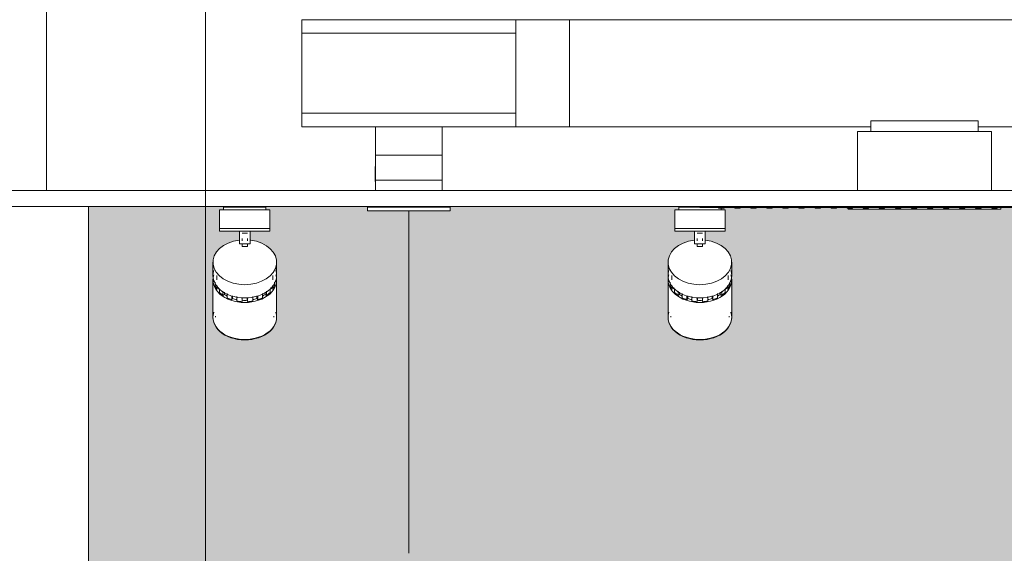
# Model space of a CAD drawing. Header units: metres. Extents: x 3.7 to 90.5, y -1.7 to 14.3.
# Tile 4 of 256: x 5.7 to 7.5, y 3.7 to 4.7. Entities that reach past the tile are written whole.
import ezdxf

# ---------------------------------------------------------------- set-up
doc = ezdxf.new("R2010")
doc.units = ezdxf.units.M
for name, color, linetype, lineweight in [('A-CLNG', 7, 'Continuous', 18), ('A-COLS', 7, 'Continuous', 18), ('A-GENM', 7, 'Continuous', 18), ('A-WALL-PATT', 7, 'Continuous', 18), ('DUTOS', 7, 'Continuous', 18), ('E-LITE-EQPM', 7, 'Continuous', 18), ('G-ANNO-SYMB', 7, 'Continuous', 9), ('G-IMPT', 7, 'Continuous', 18), ('I-WALL', 7, 'Continuous', 18), ('M-HVAC-DUCT', 7, 'Continuous', 18), ('M-HVAC-DUCT-ANNO', 7, 'Continuous', 18), ('S-COLS', 7, 'Continuous', 18)]:
    doc.layers.add(name, color=color, linetype=linetype, lineweight=lineweight)
doc.layers.add('M-HVAC-CDFF-IDEN', color=1, linetype='Continuous', lineweight=9, true_color=0xff0000)

# ---------------------------------------------------------------- blocks, each defined once
blk = doc.blocks.new('63_PHILIPS_StyliD Fresh Food_ST750T FMT CH - ST750T 1xLED26S_CRW NB-7506812-Corte 1')
at = {"layer": 'E-LITE-EQPM'}
for p, q in [((6.0495, 4.3903), (6.0495, 4.3952)), ((6.1285, 4.3952), (6.0495, 4.3952)), ((6.084, 4.3953), (6.0765, 4.3953)), ((6.084, 4.3953), (6.084, 4.3963)), ((6.094, 4.3963), (6.094, 4.3953)), ((6.1015, 4.3953), (6.094, 4.3953)), ((6.1285, 4.3952), (6.1285, 4.3903)), ((6.042, 4.3903), (6.136, 4.3903)), ((6.042, 4.3553), (6.042, 4.3903)), ((6.136, 4.3553), (6.136, 4.3903)), ((6.136, 4.3553), (6.042, 4.3553)), ((6.042, 4.3553), (6.136, 4.3553)), ((6.042, 4.3553), (6.042, 4.3503)), ((6.136, 4.3503), (6.042, 4.3503)), ((6.079, 4.3363), (6.079, 4.3503)), ((6.094, 4.3463), (6.084, 4.3463)), ((6.099, 4.3503), (6.099, 4.3363)), ((6.136, 4.3503), (6.136, 4.3553)), ((6.079, 4.3363), (6.079, 4.3264)), ((6.079, 4.3264), (6.099, 4.3264)), ((6.084, 4.3363), (6.084, 4.3342)), ((6.084, 4.3337), (6.084, 4.3319)), ((6.084, 4.3264), (6.094, 4.3264)), ((6.084, 4.3215), (6.084, 4.3264)), ((6.094, 4.3215), (6.084, 4.3215)), ((6.094, 4.3342), (6.094, 4.3363)), ((6.094, 4.3319), (6.094, 4.3337)), ((6.094, 4.3264), (6.094, 4.3215)), ((6.099, 4.3264), (6.099, 4.3363)), ((6.0295, 4.2921), (6.0295, 4.2674)), ((6.1485, 4.2674), (6.1485, 4.2921)), ((6.0365, 4.2674), (6.0365, 4.2589)), ((6.1415, 4.2589), (6.1415, 4.2674)), ((6.0295, 4.2589), (6.0295, 4.1896)), ((6.0317, 4.2554), (6.0317, 4.2571)), ((6.0328, 4.2554), (6.0317, 4.2554)), ((6.0334, 4.2484), (6.0334, 4.2545)), ((6.0368, 4.2417), (6.0368, 4.2495)), ((6.1412, 4.2417), (6.1412, 4.2495)), ((6.1446, 4.2484), (6.1446, 4.2545)), ((6.1463, 4.2554), (6.1452, 4.2554)), ((6.1463, 4.2554), (6.1463, 4.2571)), ((6.1485, 4.1896), (6.1485, 4.2589)), ((6.0401, 4.2428), (6.0368, 4.2417)), ((6.0401, 4.2428), (6.0401, 4.2446)), ((6.0418, 4.2356), (6.0418, 4.2421)), ((6.0483, 4.2301), (6.0483, 4.2379)), ((6.0509, 4.232), (6.0483, 4.2301)), ((6.0509, 4.232), (6.0509, 4.2364)), ((6.056, 4.2256), (6.056, 4.2336)), ((6.122, 4.2256), (6.122, 4.2336)), ((6.1271, 4.232), (6.1271, 4.2364)), ((6.1297, 4.2301), (6.1271, 4.232)), ((6.1297, 4.2301), (6.1297, 4.2379)), ((6.1362, 4.2356), (6.1362, 4.2421)), ((6.1379, 4.2428), (6.1379, 4.2446)), ((6.1412, 4.2417), (6.1379, 4.2428)), ((6.0647, 4.222), (6.0647, 4.2293)), ((6.0662, 4.2244), (6.0647, 4.222)), ((6.0662, 4.2244), (6.0662, 4.229)), ((6.0741, 4.2196), (6.0741, 4.2277)), ((6.084, 4.2184), (6.084, 4.2261)), ((6.0843, 4.2209), (6.084, 4.2184)), ((6.0843, 4.2209), (6.0843, 4.2261)), ((6.0937, 4.2209), (6.0937, 4.2261)), ((6.094, 4.2184), (6.0937, 4.2209)), ((6.094, 4.2184), (6.094, 4.2261)), ((6.1039, 4.2196), (6.1039, 4.2277)), ((6.1118, 4.2244), (6.1118, 4.229)), ((6.1133, 4.222), (6.1118, 4.2244)), ((6.1133, 4.222), (6.1133, 4.2293)), ((6.0295, 4.1896), (6.0295, 4.1889)), ((6.0345, 4.191), (6.0345, 4.1896)), ((6.1435, 4.1896), (6.1435, 4.191)), ((6.1485, 4.1889), (6.1485, 4.1896))]:
    blk.add_line(p, q, dxfattribs=at)
for centre, major_axis, start_param, end_param in [((6.089, 4.2921), (0.0595, 0), 1.744641, 4.712389), ((6.089, 4.2921), (-0.0595, 0), 1.570796, 4.523403), ((6.089, 4.2674), (-0.0595, 0), 6.058786, 7.853982), ((6.089, 4.2589), (-0.0595, 0), 6.058786, 7.853982), ((6.089, 4.2674), (0.0595, 0), 4.712389, 6.507585), ((6.089, 4.2589), (0.0595, 0), 4.712389, 6.507585), ((6.089, 4.2589), (0.0576, 0), 3.182956, 3.22234), ((6.089, 4.2589), (0.0576, 0), 3.403392, 3.577925), ((6.089, 4.2589), (0.0576, 0), 5.846853, 6.021386), ((6.089, 4.2589), (0.0576, 0), 6.195919, 6.241822), ((6.089, 4.2589), (0.0539, 0), 3.577925, 3.646426), ((6.089, 4.2589), (0.0576, 0), 3.752458, 3.926991), ((6.089, 4.2589), (0.0539, 0), 3.926991, 4.052493), ((6.089, 4.2589), (0.0539, 0), 5.372285, 5.497787), ((6.089, 4.2589), (0.0576, 0), 5.497787, 5.67232), ((6.089, 4.2589), (0.0539, 0), 5.778352, 5.846853), ((6.089, 4.2589), (0.0576, 0), 4.101524, 4.276057), ((6.089, 4.2589), (0.0539, 0), 4.276057, 4.432185), ((6.089, 4.2589), (0.0576, 0), 4.45059, 4.625123), ((6.089, 4.2589), (0.0539, 0), 4.625123, 4.799655), ((6.089, 4.2589), (0.0576, 0), 4.799655, 4.974188), ((6.089, 4.2589), (0.0539, 0), 4.992593, 5.148721), ((6.089, 4.2589), (0.0576, 0), 5.148721, 5.323254), ((6.089, 4.1896), (0.0595, 0), 2.917193, 4.712389), ((6.089, 4.1896), (-0.0595, 0), 6.058786, 7.853982), ((6.089, 4.1889), (-0.0595, 0), 6.058786, 7.853982), ((6.089, 4.1896), (-0.0595, 0), 1.570796, 3.365992), ((6.089, 4.1896), (0.0595, 0), 4.712389, 6.507585), ((6.089, 4.1889), (0.0595, 0), 4.712389, 6.507585)]:
    blk.add_ellipse(centre, major_axis=major_axis, ratio=0.707107, start_param=start_param, end_param=end_param, dxfattribs=at)
blk = doc.blocks.new('63_PHILIPS_StyliD Fresh Food_ST750T FMT CH - ST750T 1xLED26S_CRW NB-V15-Corte 1')
at = {"layer": 'E-LITE-EQPM'}
for p, q in [((6.8995, 4.3903), (6.8995, 4.3952)), ((6.939, 4.3952), (6.8995, 4.3952)), ((6.934, 4.3953), (6.9265, 4.3953)), ((6.934, 4.3953), (6.934, 4.3963)), ((6.892, 4.3903), (6.986, 4.3903)), ((6.892, 4.3553), (6.892, 4.3903)), ((6.9785, 4.3933), (6.9785, 4.3903)), ((6.986, 4.3553), (6.986, 4.3903)), ((6.986, 4.3553), (6.892, 4.3553)), ((6.892, 4.3553), (6.986, 4.3553)), ((6.892, 4.3553), (6.892, 4.3503)), ((6.986, 4.3503), (6.892, 4.3503)), ((6.929, 4.3363), (6.929, 4.3503)), ((6.944, 4.3463), (6.934, 4.3463)), ((6.949, 4.3503), (6.949, 4.3363)), ((6.986, 4.3503), (6.986, 4.3553)), ((6.929, 4.3363), (6.929, 4.3264)), ((6.929, 4.3264), (6.949, 4.3264)), ((6.934, 4.3363), (6.934, 4.3342)), ((6.934, 4.3337), (6.934, 4.3319)), ((6.934, 4.3264), (6.944, 4.3264)), ((6.934, 4.3215), (6.934, 4.3264)), ((6.944, 4.3215), (6.934, 4.3215)), ((6.944, 4.3342), (6.944, 4.3363)), ((6.944, 4.3319), (6.944, 4.3337)), ((6.944, 4.3264), (6.944, 4.3215)), ((6.949, 4.3264), (6.949, 4.3363)), ((6.8795, 4.2921), (6.8795, 4.2674)), ((6.9985, 4.2674), (6.9985, 4.2921)), ((6.8865, 4.2674), (6.8865, 4.2589)), ((6.9915, 4.2589), (6.9915, 4.2674)), ((6.8795, 4.2589), (6.8795, 4.1896)), ((6.8817, 4.2554), (6.8817, 4.2571)), ((6.8828, 4.2554), (6.8817, 4.2554)), ((6.8834, 4.2484), (6.8834, 4.2545)), ((6.8868, 4.2417), (6.8868, 4.2495)), ((6.9912, 4.2417), (6.9912, 4.2495)), ((6.9946, 4.2484), (6.9946, 4.2545)), ((6.9963, 4.2554), (6.9952, 4.2554)), ((6.9963, 4.2554), (6.9963, 4.2571)), ((6.9985, 4.1896), (6.9985, 4.2589)), ((6.8901, 4.2428), (6.8868, 4.2417)), ((6.8901, 4.2428), (6.8901, 4.2446)), ((6.8918, 4.2356), (6.8918, 4.2421)), ((6.8983, 4.2301), (6.8983, 4.2379)), ((6.9009, 4.232), (6.8983, 4.2301)), ((6.9009, 4.232), (6.9009, 4.2364)), ((6.906, 4.2256), (6.906, 4.2336)), ((6.972, 4.2256), (6.972, 4.2336)), ((6.9771, 4.232), (6.9771, 4.2364)), ((6.9797, 4.2301), (6.9771, 4.232)), ((6.9797, 4.2301), (6.9797, 4.2379)), ((6.9862, 4.2356), (6.9862, 4.2421)), ((6.9879, 4.2428), (6.9879, 4.2446)), ((6.9912, 4.2417), (6.9879, 4.2428)), ((6.9147, 4.222), (6.9147, 4.2293)), ((6.9162, 4.2244), (6.9147, 4.222)), ((6.9162, 4.2244), (6.9162, 4.229)), ((6.9241, 4.2196), (6.9241, 4.2277)), ((6.934, 4.2184), (6.934, 4.2261)), ((6.9343, 4.2209), (6.934, 4.2184)), ((6.9343, 4.2209), (6.9343, 4.2261)), ((6.9437, 4.2209), (6.9437, 4.2261)), ((6.944, 4.2184), (6.9437, 4.2209)), ((6.944, 4.2184), (6.944, 4.2261)), ((6.9539, 4.2196), (6.9539, 4.2277)), ((6.9618, 4.2244), (6.9618, 4.229)), ((6.9633, 4.222), (6.9618, 4.2244)), ((6.9633, 4.222), (6.9633, 4.2293)), ((6.8795, 4.1896), (6.8795, 4.1889)), ((6.8845, 4.191), (6.8845, 4.1896)), ((6.9935, 4.1896), (6.9935, 4.191)), ((6.9985, 4.1889), (6.9985, 4.1896))]:
    blk.add_line(p, q, dxfattribs=at)
for centre, major_axis, start_param, end_param in [((6.939, 4.2921), (0.0595, 0), 1.744641, 4.712389), ((6.939, 4.2921), (-0.0595, 0), 1.570796, 4.538544), ((6.939, 4.2674), (-0.0595, 0), 6.058786, 7.853982), ((6.939, 4.2589), (-0.0595, 0), 6.058786, 7.853982), ((6.939, 4.2674), (0.0595, 0), 4.712389, 6.507585), ((6.939, 4.2589), (0.0595, 0), 4.712389, 6.507585), ((6.939, 4.2589), (0.0576, 0), 3.182956, 3.228859), ((6.939, 4.2589), (0.0576, 0), 3.403392, 3.577925), ((6.939, 4.2589), (0.0576, 0), 5.846853, 6.021386), ((6.939, 4.2589), (0.0576, 0), 6.195919, 6.241822), ((6.939, 4.2589), (0.0539, 0), 3.577925, 3.646426), ((6.939, 4.2589), (0.0576, 0), 3.752458, 3.926991), ((6.939, 4.2589), (0.0539, 0), 3.926991, 4.052493), ((6.939, 4.2589), (0.0539, 0), 5.372285, 5.497787), ((6.939, 4.2589), (0.0576, 0), 5.497787, 5.67232), ((6.939, 4.2589), (0.0539, 0), 5.788108, 5.846853), ((6.939, 4.2589), (0.0576, 0), 4.101524, 4.276057), ((6.939, 4.2589), (0.0539, 0), 4.276057, 4.432185), ((6.939, 4.2589), (0.0576, 0), 4.45059, 4.625123), ((6.939, 4.2589), (0.0539, 0), 4.625123, 4.799655), ((6.939, 4.2589), (0.0576, 0), 4.799655, 4.974188), ((6.939, 4.2589), (0.0539, 0), 4.992593, 5.148721), ((6.939, 4.2589), (0.0576, 0), 5.148721, 5.323254), ((6.939, 4.1896), (0.0595, 0), 2.917193, 4.712389), ((6.939, 4.1896), (-0.0595, 0), 6.058786, 7.853982), ((6.939, 4.1889), (-0.0595, 0), 6.058786, 7.853982), ((6.939, 4.1896), (-0.0595, 0), 1.570796, 3.365992), ((6.939, 4.1896), (0.0595, 0), 4.712389, 6.507585), ((6.939, 4.1889), (0.0595, 0), 4.712389, 6.507585)]:
    blk.add_ellipse(centre, major_axis=major_axis, ratio=0.707107, start_param=start_param, end_param=end_param, dxfattribs=at)
blk = doc.blocks.new('Led_Stripe_11805 - Led_Stripe_11805-V34-Corte 1')
at = {"layer": 'A-GENM'}
for p, q in [((6.939, 4.3963), (6.939, 4.3943)), ((8.0684, 4.3943), (6.939, 4.3943)), ((6.974, 4.3933), (6.974, 4.3943)), ((6.984, 4.3933), (6.974, 4.3933)), ((6.976, 4.3933), (6.976, 4.3928)), ((6.976, 4.3928), (6.982, 4.3928)), ((6.976, 4.3928), (6.982, 4.3928)), ((6.982, 4.3928), (6.982, 4.3933)), ((6.984, 4.3943), (6.984, 4.3933)), ((7.004, 4.3933), (7.004, 4.3943)), ((7.014, 4.3933), (7.004, 4.3933)), ((7.006, 4.3933), (7.006, 4.3928)), ((7.006, 4.3928), (7.012, 4.3928)), ((7.006, 4.3928), (7.012, 4.3928)), ((7.012, 4.3928), (7.012, 4.3933)), ((7.014, 4.3943), (7.014, 4.3933)), ((7.034, 4.3933), (7.034, 4.3943)), ((7.044, 4.3933), (7.034, 4.3933)), ((7.036, 4.3933), (7.036, 4.3928)), ((7.036, 4.3928), (7.042, 4.3928)), ((7.036, 4.3928), (7.042, 4.3928)), ((7.042, 4.3928), (7.042, 4.3933)), ((7.044, 4.3943), (7.044, 4.3933)), ((7.064, 4.3933), (7.064, 4.3943)), ((7.074, 4.3933), (7.064, 4.3933)), ((7.066, 4.3933), (7.066, 4.3928)), ((7.066, 4.3928), (7.072, 4.3928)), ((7.066, 4.3928), (7.072, 4.3928)), ((7.072, 4.3928), (7.072, 4.3933)), ((7.074, 4.3943), (7.074, 4.3933)), ((7.094, 4.3933), (7.094, 4.3943)), ((7.104, 4.3933), (7.094, 4.3933)), ((7.096, 4.3933), (7.096, 4.3928)), ((7.096, 4.3928), (7.102, 4.3928)), ((7.096, 4.3928), (7.102, 4.3928)), ((7.102, 4.3928), (7.102, 4.3933)), ((7.104, 4.3943), (7.104, 4.3933)), ((7.124, 4.3933), (7.124, 4.3943)), ((7.134, 4.3933), (7.124, 4.3933)), ((7.126, 4.3933), (7.126, 4.3928)), ((7.126, 4.3928), (7.132, 4.3928)), ((7.126, 4.3928), (7.132, 4.3928)), ((7.132, 4.3928), (7.132, 4.3933)), ((7.134, 4.3943), (7.134, 4.3933)), ((7.154, 4.3933), (7.154, 4.3943)), ((7.164, 4.3933), (7.154, 4.3933)), ((7.156, 4.3933), (7.156, 4.3928)), ((7.156, 4.3928), (7.162, 4.3928)), ((7.156, 4.3928), (7.162, 4.3928)), ((7.162, 4.3928), (7.162, 4.3933)), ((7.164, 4.3943), (7.164, 4.3933)), ((7.184, 4.3933), (7.184, 4.3943)), ((7.194, 4.3933), (7.184, 4.3933)), ((7.186, 4.3933), (7.186, 4.3928)), ((7.186, 4.3928), (7.192, 4.3928)), ((7.186, 4.3928), (7.192, 4.3928)), ((7.192, 4.3928), (7.192, 4.3933)), ((7.194, 4.3943), (7.194, 4.3933)), ((7.214, 4.3933), (7.214, 4.3943)), ((7.224, 4.3933), (7.214, 4.3933)), ((7.216, 4.3933), (7.216, 4.3928)), ((7.216, 4.3928), (7.222, 4.3928)), ((7.216, 4.3928), (7.222, 4.3928)), ((7.222, 4.3928), (7.222, 4.3933)), ((7.224, 4.3943), (7.224, 4.3933)), ((7.244, 4.3933), (7.244, 4.3943)), ((7.254, 4.3933), (7.244, 4.3933)), ((7.246, 4.3933), (7.246, 4.3928)), ((7.246, 4.3928), (7.252, 4.3928)), ((7.246, 4.3928), (7.252, 4.3928)), ((7.252, 4.3928), (7.252, 4.3933)), ((7.254, 4.3943), (7.254, 4.3933)), ((7.274, 4.3933), (7.274, 4.3943)), ((7.284, 4.3933), (7.274, 4.3933)), ((7.276, 4.3933), (7.276, 4.3928)), ((7.276, 4.3928), (7.282, 4.3928)), ((7.276, 4.3928), (7.282, 4.3928)), ((7.282, 4.3928), (7.282, 4.3933)), ((7.284, 4.3943), (7.284, 4.3933)), ((7.304, 4.3933), (7.304, 4.3943)), ((7.314, 4.3933), (7.304, 4.3933)), ((7.306, 4.3933), (7.306, 4.3928)), ((7.306, 4.3928), (7.312, 4.3928)), ((7.306, 4.3928), (7.312, 4.3928)), ((7.312, 4.3928), (7.312, 4.3933)), ((7.314, 4.3943), (7.314, 4.3933)), ((7.334, 4.3933), (7.334, 4.3943)), ((7.344, 4.3933), (7.334, 4.3933)), ((7.336, 4.3933), (7.336, 4.3928)), ((7.336, 4.3928), (7.342, 4.3928)), ((7.336, 4.3928), (7.342, 4.3928)), ((7.342, 4.3928), (7.342, 4.3933)), ((7.344, 4.3943), (7.344, 4.3933)), ((7.364, 4.3933), (7.364, 4.3943)), ((7.374, 4.3933), (7.364, 4.3933)), ((7.366, 4.3933), (7.366, 4.3928)), ((7.366, 4.3928), (7.372, 4.3928)), ((7.366, 4.3928), (7.372, 4.3928)), ((7.372, 4.3928), (7.372, 4.3933)), ((7.374, 4.3943), (7.374, 4.3933)), ((7.394, 4.3933), (7.394, 4.3943)), ((7.404, 4.3933), (7.394, 4.3933)), ((7.396, 4.3933), (7.396, 4.3928)), ((7.396, 4.3928), (7.402, 4.3928)), ((7.396, 4.3928), (7.402, 4.3928)), ((7.402, 4.3928), (7.402, 4.3933)), ((7.404, 4.3943), (7.404, 4.3933)), ((7.424, 4.3933), (7.424, 4.3943)), ((7.434, 4.3933), (7.424, 4.3933)), ((7.426, 4.3933), (7.426, 4.3928)), ((7.426, 4.3928), (7.432, 4.3928)), ((7.426, 4.3928), (7.432, 4.3928)), ((7.432, 4.3928), (7.432, 4.3933)), ((7.434, 4.3943), (7.434, 4.3933)), ((7.454, 4.3933), (7.454, 4.3943)), ((7.464, 4.3933), (7.454, 4.3933)), ((7.456, 4.3933), (7.456, 4.3928)), ((7.456, 4.3928), (7.462, 4.3928)), ((7.456, 4.3928), (7.462, 4.3928)), ((7.462, 4.3928), (7.462, 4.3933)), ((7.464, 4.3943), (7.464, 4.3933)), ((7.484, 4.3933), (7.484, 4.3943)), ((7.494, 4.3933), (7.484, 4.3933)), ((7.486, 4.3933), (7.486, 4.3928)), ((7.486, 4.3928), (7.492, 4.3928)), ((7.486, 4.3928), (7.492, 4.3928)), ((7.492, 4.3928), (7.492, 4.3933)), ((7.494, 4.3943), (7.494, 4.3933))]:
    blk.add_line(p, q, dxfattribs=at)
blk = doc.blocks.new('Light_-_LED_Recessed_fixture_-_Double_19510 - Light_-_LED_Recessed_fixture_-_Double_19510-V31-Corte 1')
at = {"layer": 'E-LITE-EQPM'}
for p, q in [((15.5585, 4.5563), (15.7585, 4.5563)), ((15.5585, 4.5563), (15.5585, 4.5363)), ((15.7585, 4.5363), (15.7585, 4.5563)), ((15.5335, 4.5363), (15.7835, 4.5363)), ((15.5335, 4.5363), (15.5335, 4.4263)), ((15.7835, 4.4263), (15.7835, 4.5363)), ((15.516, 4.3913), (15.516, 4.3933)), ((15.801, 4.3913), (15.516, 4.3913)), ((15.801, 4.3943), (15.801, 4.3913))]:
    blk.add_line(p, q, dxfattribs=at)
blk = doc.blocks.new('4 GRE - ESCOLA DE CINEMA E AUDIOVISUAL CINE REX R07_rvt-1-Corte 1')
at = {"layer": 'A-WALL-PATT', "lineweight": 5, "true_color": 0xff8000}
h = blk.add_hatch(color=30, dxfattribs=at)
h.paths.add_polyline_path([(11.739, -0.26), (11.739, -0.21), (5.7186, -0.21), (5.7186, -0.26), (10.994, -0.26)])
h.paths.add_polyline_path([(6.1768, 0.8539), (6.1768, 0.8523), (6.1781, 0.8537), (6.1771, 0.8539)])
h.paths.add_polyline_path([(7.7768, 0.8539), (7.7768, 0.8523), (7.7781, 0.8537), (7.7771, 0.8539)])
h.paths.add_polyline_path([(9.4768, 0.8539), (9.4768, 0.8523), (9.4781, 0.8537), (9.4771, 0.8539)])
h.paths.add_polyline_path([(10.994, 0.1), (10.994, 1.04), (10.899, 1.04), (10.899, 1.06), (11.739, 1.06), (11.739, 2.61), (5.7973, 2.61), (5.7973, 0.6117), (6.5918, 0.6117), (6.5918, 0.8429), (6.1735, 0.8429), (6.1737, 0.8498), (6.1758, 0.8529), (6.1787, 0.8547), (6.1848, 0.8566), (6.2154, 0.862), (7.0316, 0.862), (7.0702, 0.8543), (7.0707, 0.8534), (7.0717, 0.8513), (7.0717, 0.8497), (7.0728, 0.8513), (7.0735, 0.8493), (7.0735, 0.8429), (6.6553, 0.8429), (6.6553, 0.6117), (8.1918, 0.6117), (8.1918, 0.8429), (7.7735, 0.8429), (7.7735, 0.8493), (7.7758, 0.8529), (7.7787, 0.8547), (7.7848, 0.8566), (7.8154, 0.862), (8.6316, 0.862), (8.6702, 0.8543), (8.6707, 0.8534), (8.6717, 0.8513), (8.6717, 0.8497), (8.6728, 0.8513), (8.6735, 0.8493), (8.6735, 0.8429), (8.2553, 0.8429), (8.2553, 0.6117), (9.8918, 0.6117), (9.8918, 0.8429), (9.4735, 0.8429), (9.4735, 0.8493), (9.4758, 0.8529), (9.4787, 0.8547), (9.4848, 0.8566), (9.5154, 0.862), (10.3316, 0.862), (10.3702, 0.8543), (10.3707, 0.8534), (10.3717, 0.8513), (10.3717, 0.8497), (10.3728, 0.8513), (10.3735, 0.8493), (10.3735, 0.8429), (9.9553, 0.8429), (9.9553, 0.6117), (10.9085, 0.6117), (10.9085, 0.1)])
h.paths.add_polyline_path([(6.0999, 3.02), (10.929, 3.02), (10.929, 4.3943), (10.914, 4.3943), (10.914, 4.3933), (10.904, 4.3933), (10.904, 4.3943), (10.884, 4.3943), (10.884, 4.3933), (10.874, 4.3933), (10.874, 4.3943), (10.854, 4.3943), (10.854, 4.3933), (10.844, 4.3933), (10.844, 4.3943), (10.824, 4.3943), (10.824, 4.3933), (10.814, 4.3933), (10.814, 4.3943), (10.794, 4.3943), (10.794, 4.3933), (10.784, 4.3933), (10.784, 4.3943), (10.764, 4.3943), (10.764, 4.3933), (10.754, 4.3933), (10.754, 4.3943), (10.734, 4.3943), (10.734, 4.3933), (10.724, 4.3933), (10.724, 4.3943), (10.704, 4.3943), (10.704, 4.3933), (10.694, 4.3933), (10.694, 4.3943), (10.674, 4.3943), (10.674, 4.3933), (10.664, 4.3933), (10.664, 4.3943), (10.644, 4.3943), (10.644, 4.3933), (10.634, 4.3933), (10.634, 4.3943), (10.614, 4.3943), (10.614, 4.3933), (10.604, 4.3933), (10.604, 4.3943), (10.584, 4.3943), (10.584, 4.3933), (10.574, 4.3933), (10.574, 4.3943), (10.554, 4.3943), (10.554, 4.3933), (10.544, 4.3933), (10.544, 4.3943), (10.524, 4.3943), (10.524, 4.3933), (10.514, 4.3933), (10.514, 4.3943), (10.494, 4.3943), (10.494, 4.3933), (10.484, 4.3933), (10.484, 4.3943), (10.464, 4.3943), (10.464, 4.3933), (10.454, 4.3933), (10.454, 4.3943), (10.434, 4.3943), (10.434, 4.3933), (10.424, 4.3933), (10.424, 4.3943), (10.404, 4.3943), (10.404, 4.3933), (10.394, 4.3933), (10.394, 4.3943), (10.374, 4.3943), (10.374, 4.3933), (10.364, 4.3933), (10.364, 4.3943), (10.344, 4.3943), (10.344, 4.3933), (10.334, 4.3933), (10.334, 4.3943), (10.314, 4.3943), (10.314, 4.3933), (10.304, 4.3933), (10.304, 4.3943), (10.284, 4.3943), (10.284, 4.3933), (10.274, 4.3933), (10.274, 4.3943), (10.254, 4.3943), (10.254, 4.3933), (10.244, 4.3933), (10.244, 4.3943), (10.224, 4.3943), (10.224, 4.3933), (10.214, 4.3933), (10.214, 4.3943), (10.194, 4.3943), (10.194, 4.3933), (10.184, 4.3933), (10.184, 4.3943), (10.164, 4.3943), (10.164, 4.3933), (10.154, 4.3933), (10.154, 4.3943), (10.134, 4.3943), (10.134, 4.3933), (10.124, 4.3933), (10.124, 4.3943), (10.104, 4.3943), (10.104, 4.3933), (10.094, 4.3933), (10.094, 4.3943), (10.074, 4.3943), (10.074, 4.3933), (10.064, 4.3933), (10.064, 4.3943), (10.044, 4.3943), (10.044, 4.3933), (10.034, 4.3933), (10.034, 4.3943), (10.014, 4.3943), (10.014, 4.3933), (10.004, 4.3933), (10.004, 4.3943), (9.984, 4.3943), (9.984, 4.3933), (9.974, 4.3933), (9.974, 4.3943), (9.954, 4.3943), (9.954, 4.3933), (9.944, 4.3933), (9.944, 4.3943), (9.924, 4.3943), (9.924, 4.3933), (9.914, 4.3933), (9.914, 4.3943), (9.894, 4.3943), (9.894, 4.3933), (9.884, 4.3933), (9.884, 4.3943), (9.864, 4.3943), (9.864, 4.3933), (9.854, 4.3933), (9.854, 4.3943), (9.834, 4.3943), (9.834, 4.3933), (9.824, 4.3933), (9.824, 4.3943), (9.804, 4.3943), (9.804, 4.3933), (9.801, 4.3933), (9.801, 4.3913), (9.5285, 4.3913), (9.5285, 4.3903), (9.536, 4.3903), (9.5355, 4.3503), (9.499, 4.3503), (9.499, 4.3326), (9.5148, 4.3301), (9.536, 4.3177), (9.547, 4.3015), (9.547, 4.1795), (9.5355, 4.1627), (9.5126, 4.1507), (9.489, 4.1468), (9.4619, 4.1517), (9.442, 4.1634), (9.431, 4.181), (9.431, 4.3015), (9.4425, 4.3184), (9.4632, 4.3301), (9.479, 4.3326), (9.4782, 4.3503), (9.442, 4.3503), (9.442, 4.3903), (9.4495, 4.3903), (9.4495, 4.3943), (9.444, 4.3943), (9.444, 4.3933), (9.434, 4.3933), (9.434, 4.3943), (9.414, 4.3943), (9.414, 4.3933), (9.404, 4.3933), (9.404, 4.3943), (9.384, 4.3943), (9.384, 4.3933), (9.374, 4.3933), (9.374, 4.3943), (9.354, 4.3943), (9.354, 4.3933), (9.344, 4.3933), (9.344, 4.3943), (9.324, 4.3943), (9.324, 4.3933), (9.314, 4.3933), (9.314, 4.3943), (9.294, 4.3943), (9.294, 4.3933), (9.284, 4.3933), (9.284, 4.3943), (9.264, 4.3943), (9.264, 4.3933), (9.254, 4.3933), (9.254, 4.3943), (9.234, 4.3943), (9.234, 4.3933), (9.224, 4.3933), (9.224, 4.3943), (9.204, 4.3943), (9.204, 4.3933), (9.194, 4.3933), (9.194, 4.3943), (9.174, 4.3943), (9.174, 4.3933), (9.164, 4.3933), (9.164, 4.3943), (9.144, 4.3943), (9.144, 4.3933), (9.134, 4.3933), (9.134, 4.3943), (9.114, 4.3943), (9.114, 4.3933), (9.104, 4.3933), (9.104, 4.3943), (9.084, 4.3943), (9.084, 4.3933), (9.074, 4.3933), (9.074, 4.3943), (9.054, 4.3943), (9.054, 4.3933), (9.044, 4.3933), (9.044, 4.3943), (9.024, 4.3943), (9.024, 4.3933), (9.0184, 4.3933), (9.0184, 4.35), (8.9785, 4.35), (8.9784, 4.347), (8.9302, 4.347), (8.9302, 4.35), (8.649, 4.35), (8.649, 4.3326), (8.6648, 4.3301), (8.6856, 4.3183), (8.697, 4.3015), (8.697, 4.1795), (8.6855, 4.1627), (8.6626, 4.1507), (8.639, 4.1468), (8.6117, 4.1518), (8.592, 4.1634), (8.581, 4.181), (8.581, 4.3015), (8.5925, 4.3184), (8.6132, 4.3301), (8.629, 4.3326), (8.629, 4.35), (8.0684, 4.35), (8.0684, 4.3943), (8.064, 4.3943), (8.064, 4.3933), (8.054, 4.3933), (8.054, 4.3943), (8.034, 4.3943), (8.034, 4.3933), (8.024, 4.3933), (8.024, 4.3943), (8.004, 4.3943), (8.004, 4.3933), (7.994, 4.3933), (7.994, 4.3943), (7.974, 4.3943), (7.974, 4.3933), (7.964, 4.3933), (7.964, 4.3943), (7.944, 4.3943), (7.944, 4.3933), (7.934, 4.3933), (7.934, 4.3943), (7.914, 4.3943), (7.914, 4.3933), (7.904, 4.3933), (7.904, 4.3943), (7.884, 4.3943), (7.884, 4.3933), (7.874, 4.3933), (7.874, 4.3943), (7.854, 4.3943), (7.854, 4.3933), (7.844, 4.3933), (7.844, 4.3943), (7.8285, 4.3943), (7.8285, 4.3903), (7.836, 4.3903), (7.8355, 4.3503), (7.799, 4.3503), (7.799, 4.3326), (7.8148, 4.3301), (7.836, 4.3177), (7.847, 4.3015), (7.847, 4.1795), (7.8355, 4.1627), (7.8126, 4.1507), (7.789, 4.1468), (7.7619, 4.1517), (7.742, 4.1634), (7.731, 4.181), (7.731, 4.3015), (7.7425, 4.3184), (7.7632, 4.3301), (7.779, 4.3326), (7.7782, 4.3503), (7.742, 4.3503), (7.742, 4.3903), (7.7495, 4.3903), (7.7495, 4.3943), (7.734, 4.3943), (7.734, 4.3933), (7.724, 4.3933), (7.724, 4.3943), (7.704, 4.3943), (7.704, 4.3933), (7.694, 4.3933), (7.694, 4.3943), (7.674, 4.3943), (7.674, 4.3933), (7.664, 4.3933), (7.664, 4.3943), (7.644, 4.3943), (7.644, 4.3933), (7.634, 4.3933), (7.634, 4.3943), (7.614, 4.3943), (7.614, 4.3933), (7.604, 4.3933), (7.604, 4.3943), (7.584, 4.3943), (7.584, 4.3933), (7.574, 4.3933), (7.574, 4.3943), (7.554, 4.3943), (7.554, 4.3933), (7.544, 4.3933), (7.544, 4.3943), (7.524, 4.3943), (7.524, 4.3933), (7.514, 4.3933), (7.514, 4.3943), (7.501, 4.3943), (7.501, 4.3913), (7.216, 4.3913), (7.216, 4.3933), (7.214, 4.3933), (7.214, 4.3943), (7.194, 4.3943), (7.194, 4.3933), (7.184, 4.3933), (7.184, 4.3943), (7.164, 4.3943), (7.164, 4.3933), (7.154, 4.3933), (7.154, 4.3943), (7.134, 4.3943), (7.134, 4.3933), (7.124, 4.3933), (7.124, 4.3943), (7.104, 4.3943), (7.104, 4.3933), (7.094, 4.3933), (7.094, 4.3943), (7.074, 4.3943), (7.074, 4.3933), (7.064, 4.3933), (7.064, 4.3943), (7.044, 4.3943), (7.044, 4.3933), (7.034, 4.3933), (7.034, 4.3943), (7.014, 4.3943), (7.014, 4.3933), (7.004, 4.3933), (7.004, 4.3943), (6.984, 4.3943), (6.984, 4.3933), (6.9785, 4.3933), (6.9785, 4.3903), (6.986, 4.3903), (6.9855, 4.3503), (6.949, 4.3503), (6.949, 4.3326), (6.9648, 4.3301), (6.9864, 4.3171), (6.997, 4.3015), (6.997, 4.1795), (6.9855, 4.1627), (6.9626, 4.1507), (6.939, 4.1468), (6.9119, 4.1517), (6.892, 4.1634), (6.881, 4.181), (6.881, 4.3015), (6.8925, 4.3184), (6.9132, 4.3301), (6.929, 4.3326), (6.9282, 4.3503), (6.892, 4.3503), (6.892, 4.3903), (6.8995, 4.3903), (6.8995, 4.3952), (6.934, 4.3953), (6.9339, 4.3963), (6.4579, 4.3963), (6.4579, 4.395), (6.4724, 4.395), (6.4724, 4.388), (6.3184, 4.388), (6.3184, 4.395), (6.3329, 4.395), (6.3329, 4.3963), (6.094, 4.3963), (6.0941, 4.3953), (6.1285, 4.3952), (6.1285, 4.3903), (6.136, 4.3903), (6.1355, 4.3503), (6.099, 4.3503), (6.0999, 4.3325), (6.1148, 4.3301), (6.136, 4.3177), (6.147, 4.3015), (6.147, 4.1795), (6.1355, 4.1627), (6.1126, 4.1507), (6.089, 4.1468), (6.0619, 4.1517), (6.042, 4.1634), (6.031, 4.181), (6.031, 4.3015), (6.0425, 4.3184), (6.0632, 4.3301), (6.079, 4.3326), (6.0782, 4.3503), (6.042, 4.3503), (6.042, 4.3903), (6.0495, 4.3903), (6.0495, 4.3952), (6.084, 4.3953), (6.0839, 4.3963), (5.7973, 4.3963), (5.7973, 3.02)])
at = {"layer": 'A-CLNG'}
for p, q in [((8.1659, 4.4263), (5.5187, 4.4263)), ((5.5187, 4.3963), (8.0684, 4.3963))]:
    blk.add_line(p, q, dxfattribs=at)
at = {"layer": 'I-WALL'}
blk.add_line((5.7973, 4.3963), (5.7973, 0.1), dxfattribs=at)
at = {"layer": 'A-GENM', "lineweight": 18}
blk.add_blockref('Led_Stripe_11805 - Led_Stripe_11805-V34-Corte 1', (0, 0), dxfattribs=at)
at = {"layer": 'E-LITE-EQPM', "lineweight": 18}
for name, p in [('Light_-_LED_Recessed_fixture_-_Double_19510 - Light_-_LED_Recessed_fixture_-_Double_19510-V31-Corte 1', (-8.3, 0)), ('63_PHILIPS_StyliD Fresh Food_ST750T FMT CH - ST750T 1xLED26S_CRW NB-7506812-Corte 1', (0, 0)), ('63_PHILIPS_StyliD Fresh Food_ST750T FMT CH - ST750T 1xLED26S_CRW NB-V15-Corte 1', (0, 0))]:
    blk.add_blockref(name, p, dxfattribs=at)
blk = doc.blocks.new('Family - P1-299854-Corte 1')
at = {"layer": 'A-COLS'}
for p, q in [((5.7186, 5.11), (5.7186, 5.91)), ((5.7186, 4.4263), (5.7186, 4.91))]:
    blk.add_line(p, q, dxfattribs=at)
blk = doc.blocks.new('Family - P1-301526-Corte 1')
at = {"layer": 'S-COLS'}
for p, q in [((5.7186, 5.11), (5.7186, 5.91)), ((5.7186, 4.4263), (5.7186, 4.91))]:
    blk.add_line(p, q, dxfattribs=at)
blk = doc.blocks.new('ESTRUTURAL CINE REX _011_IFC-1-Corte 1')
at = {"layer": 'A-COLS', "lineweight": 18}
blk.add_blockref('Family - P1-301526-Corte 1', (0, 0), dxfattribs=at)
at = {"layer": 'S-COLS', "lineweight": 18}
blk.add_blockref('Family - P1-299854-Corte 1', (0, 0), dxfattribs=at)
blk = doc.blocks.new('AH-0-AG 625x125 - TROX_AH-AG_625x125_dxf_QMODEL_0c7fc3e6_5490_49ae_8b05_a4004cac3e80-1072683-Corte 1')
at = {"layer": 'G-IMPT', "color": 1, "true_color": 0xff0000}
for p, q in [((6.3329, 4.492), (6.3329, 4.4263)), ((6.3329, 4.492), (6.3329, 4.4263)), ((6.3329, 4.492), (6.4579, 4.492)), ((6.3329, 4.492), (6.4579, 4.492)), ((6.4579, 4.4263), (6.4579, 4.492)), ((6.4579, 4.4263), (6.4579, 4.492)), ((6.3328, 4.471), (6.3328, 4.443)), ((6.3328, 4.471), (6.3328, 4.443)), ((6.3327, 4.4645), (6.3327, 4.4646)), ((6.3327, 4.4646), (6.3327, 4.4645)), ((6.3327, 4.4645), (6.3327, 4.4643)), ((6.3327, 4.4643), (6.3327, 4.4645)), ((6.3327, 4.4643), (6.3327, 4.4639)), ((6.3327, 4.4639), (6.3327, 4.4643)), ((6.3327, 4.464), (6.3327, 4.4641)), ((6.3327, 4.4641), (6.3327, 4.464)), ((6.3327, 4.464), (6.3327, 4.4636)), ((6.3327, 4.4636), (6.3327, 4.464)), ((6.3327, 4.4639), (6.3327, 4.4634)), ((6.3327, 4.4634), (6.3327, 4.4639)), ((6.3327, 4.4638), (6.3327, 4.461)), ((6.3327, 4.4638), (6.3327, 4.461)), ((6.3327, 4.4638), (6.3327, 4.4638)), ((6.3327, 4.4638), (6.3327, 4.4638)), ((6.3327, 4.4638), (6.3327, 4.4636)), ((6.3327, 4.4636), (6.3327, 4.4638)), ((6.3327, 4.4636), (6.3327, 4.4637)), ((6.3327, 4.4637), (6.3327, 4.4637)), ((6.3327, 4.461), (6.3327, 4.4637)), ((6.3327, 4.4637), (6.3327, 4.4517)), ((6.3327, 4.4517), (6.3327, 4.4637)), ((6.3327, 4.4634), (6.3327, 4.4636)), ((6.3327, 4.4636), (6.3327, 4.4626)), ((6.3327, 4.4636), (6.3327, 4.4626)), ((6.3327, 4.4636), (6.3327, 4.463)), ((6.3327, 4.463), (6.3327, 4.4636)), ((6.3327, 4.4636), (6.3327, 4.4633)), ((6.3327, 4.4633), (6.3327, 4.4636)), ((6.3327, 4.4631), (6.3327, 4.4634)), ((6.3327, 4.4634), (6.3327, 4.4629)), ((6.3327, 4.4629), (6.3327, 4.4634)), ((6.3327, 4.4633), (6.3327, 4.4629)), ((6.3327, 4.4629), (6.3327, 4.4633)), ((6.3327, 4.4626), (6.3327, 4.4631)), ((6.3327, 4.463), (6.3327, 4.4631)), ((6.3327, 4.463), (6.3327, 4.4631)), ((6.3327, 4.4621), (6.3327, 4.4631)), ((6.3327, 4.4628), (6.3327, 4.463)), ((6.3327, 4.463), (6.3327, 4.463)), ((6.3327, 4.463), (6.3327, 4.4622)), ((6.3327, 4.4622), (6.3327, 4.463)), ((6.3327, 4.4629), (6.3327, 4.4625)), ((6.3327, 4.4629), (6.3327, 4.4622)), ((6.3327, 4.4622), (6.3327, 4.4629)), ((6.3327, 4.4625), (6.3327, 4.4629)), ((6.3327, 4.4627), (6.3327, 4.4628)), ((6.3327, 4.4624), (6.3327, 4.4627)), ((6.3327, 4.462), (6.3327, 4.4626)), ((6.3327, 4.4625), (6.3327, 4.4619)), ((6.3327, 4.4619), (6.3327, 4.4625)), ((6.3327, 4.4622), (6.3327, 4.4624)), ((6.3327, 4.4624), (6.3327, 4.4614)), ((6.3327, 4.4624), (6.3327, 4.4614)), ((6.3327, 4.4619), (6.3327, 4.4622)), ((6.3327, 4.4622), (6.3327, 4.4612)), ((6.3327, 4.4612), (6.3327, 4.4622)), ((6.3327, 4.4622), (6.3327, 4.4615)), ((6.3327, 4.4615), (6.3327, 4.4622)), ((6.3327, 4.462), (6.3327, 4.4621)), ((6.3327, 4.462), (6.3327, 4.4621)), ((6.3327, 4.4621), (6.3327, 4.4587)), ((6.3327, 4.4621), (6.3327, 4.4587)), ((6.3327, 4.4613), (6.3327, 4.462)), ((6.3327, 4.4619), (6.3327, 4.462)), ((6.3327, 4.4616), (6.3327, 4.4619)), ((6.3327, 4.4617), (6.3327, 4.4619)), ((6.3327, 4.4619), (6.3327, 4.4614)), ((6.3327, 4.4614), (6.3327, 4.4619)), ((6.3327, 4.4615), (6.3327, 4.4617)), ((6.3327, 4.4614), (6.3327, 4.4616)), ((6.3327, 4.4613), (6.3327, 4.4615)), ((6.3327, 4.4615), (6.3327, 4.4608)), ((6.3327, 4.4608), (6.3327, 4.4615)), ((6.3327, 4.4611), (6.3327, 4.4614)), ((6.3327, 4.4614), (6.3327, 4.4608)), ((6.3327, 4.4608), (6.3327, 4.4614)), ((6.3327, 4.4606), (6.3327, 4.4613)), ((6.3327, 4.4611), (6.3327, 4.4613)), ((6.3327, 4.4613), (6.3327, 4.4603)), ((6.3327, 4.4613), (6.3327, 4.4603)), ((6.3327, 4.4612), (6.3327, 4.4601)), ((6.3327, 4.4601), (6.3327, 4.4612)), ((6.3327, 4.461), (6.3327, 4.4611)), ((6.3327, 4.4608), (6.3327, 4.4611)), ((6.3327, 4.4609), (6.3327, 4.461)), ((6.3327, 4.461), (6.3327, 4.461)), ((6.3327, 4.461), (6.3327, 4.4609)), ((6.3327, 4.461), (6.3327, 4.4577)), ((6.3327, 4.461), (6.3327, 4.4577)), ((6.3327, 4.461), (6.3327, 4.4516)), ((6.3327, 4.461), (6.3327, 4.4516)), ((6.3327, 4.4607), (6.3327, 4.4609)), ((6.3327, 4.4609), (6.3327, 4.4609)), ((6.3327, 4.4609), (6.3327, 4.4609)), ((6.3327, 4.4609), (6.3327, 4.4609)), ((6.3327, 4.4609), (6.3327, 4.4607)), ((6.3327, 4.4607), (6.3327, 4.4609)), ((6.3327, 4.4606), (6.3327, 4.4608)), ((6.3327, 4.4608), (6.3327, 4.4602)), ((6.3327, 4.4608), (6.3327, 4.46)), ((6.3327, 4.4602), (6.3327, 4.4608)), ((6.3327, 4.46), (6.3327, 4.4608)), ((6.3327, 4.4606), (6.3327, 4.4607)), ((6.3327, 4.4607), (6.3327, 4.4604)), ((6.3327, 4.4604), (6.3327, 4.4607)), ((6.3327, 4.4598), (6.3327, 4.4606)), ((6.3327, 4.4603), (6.3327, 4.4606)), ((6.3327, 4.4603), (6.3327, 4.4606)), ((6.3327, 4.4605), (6.3327, 4.4587)), ((6.3327, 4.4604), (6.3327, 4.46)), ((6.3327, 4.46), (6.3327, 4.4604)), ((6.3327, 4.4601), (6.3327, 4.4603)), ((6.3327, 4.4602), (6.3327, 4.4603)), ((6.3327, 4.4602), (6.3327, 4.4587)), ((6.3327, 4.4602), (6.3327, 4.4596)), ((6.3327, 4.4596), (6.3327, 4.4602)), ((6.3327, 4.4598), (6.3327, 4.4601)), ((6.3327, 4.4601), (6.3327, 4.4589)), ((6.3327, 4.4589), (6.3327, 4.4601)), ((6.3327, 4.46), (6.3327, 4.4595)), ((6.3327, 4.4595), (6.3327, 4.46)), ((6.3327, 4.46), (6.3327, 4.4593)), ((6.3327, 4.4593), (6.3327, 4.46)), ((6.3327, 4.4599), (6.3327, 4.4592)), ((6.3327, 4.4599), (6.3327, 4.4592)), ((6.3327, 4.459), (6.3327, 4.4598)), ((6.3327, 4.4595), (6.3327, 4.4598)), ((6.3327, 4.4596), (6.3327, 4.4591)), ((6.3327, 4.4591), (6.3327, 4.4596)), ((6.3327, 4.4592), (6.3327, 4.4595)), ((6.3327, 4.4595), (6.3327, 4.4589)), ((6.3327, 4.4589), (6.3327, 4.4595)), ((6.3327, 4.4593), (6.3327, 4.4587)), ((6.3327, 4.4587), (6.3327, 4.4593)), ((6.3327, 4.4589), (6.3327, 4.4592)), ((6.3327, 4.4587), (6.3327, 4.4591)), ((6.3327, 4.4591), (6.3327, 4.4586)), ((6.3327, 4.4582), (6.3327, 4.459)), ((6.3327, 4.4586), (6.3327, 4.4589)), ((6.3327, 4.4589), (6.3327, 4.4582)), ((6.3327, 4.4589), (6.3327, 4.4576)), ((6.3327, 4.4576), (6.3327, 4.4589)), ((6.3327, 4.4582), (6.3327, 4.4589)), ((6.3327, 4.4587), (6.3327, 4.4582)), ((6.3327, 4.4587), (6.3327, 4.4581)), ((6.3327, 4.4581), (6.3327, 4.4587)), ((6.3327, 4.4584), (6.3327, 4.4586)), ((6.3327, 4.4586), (6.3327, 4.4582)), ((6.3327, 4.4582), (6.3327, 4.4584)), ((6.3327, 4.458), (6.3327, 4.4582)), ((6.3327, 4.4575), (6.3327, 4.4582)), ((6.3327, 4.4582), (6.3327, 4.4576)), ((6.3327, 4.4576), (6.3327, 4.4582)), ((6.3327, 4.4582), (6.3327, 4.4579)), ((6.3327, 4.4579), (6.3327, 4.4582)), ((6.3327, 4.4581), (6.3327, 4.4576)), ((6.3327, 4.4576), (6.3327, 4.4581)), ((6.3327, 4.458), (6.3327, 4.4577)), ((6.3327, 4.4577), (6.3327, 4.4579)), ((6.3327, 4.4579), (6.3327, 4.4579)), ((6.3327, 4.4579), (6.3327, 4.4578)), ((6.3327, 4.4579), (6.3327, 4.4579)), ((6.3327, 4.4579), (6.3327, 4.4567)), ((6.3327, 4.4579), (6.3327, 4.4553)), ((6.3327, 4.4579), (6.3327, 4.4553)), ((6.3327, 4.4579), (6.3327, 4.4539)), ((6.3327, 4.4579), (6.3327, 4.4539)), ((6.3327, 4.4539), (6.3327, 4.4579)), ((6.3327, 4.4579), (6.3327, 4.4556)), ((6.3327, 4.4556), (6.3327, 4.4579)), ((6.3327, 4.4556), (6.3327, 4.4579)), ((6.3327, 4.4579), (6.3327, 4.4565)), ((6.3327, 4.4579), (6.3327, 4.4565)), ((6.3327, 4.4579), (6.3327, 4.4567)), ((6.3327, 4.4556), (6.3327, 4.4579)), ((6.3327, 4.4556), (6.3327, 4.4579)), ((6.3327, 4.4579), (6.3327, 4.4516)), ((6.3327, 4.4579), (6.3327, 4.4516)), ((6.3327, 4.4553), (6.3327, 4.4579)), ((6.3327, 4.4548), (6.3327, 4.4579)), ((6.3327, 4.4579), (6.3327, 4.4578)), ((6.3327, 4.4578), (6.3327, 4.4579)), ((6.3327, 4.4578), (6.3327, 4.4576)), ((6.3327, 4.4578), (6.3327, 4.4577)), ((6.3327, 4.4577), (6.3327, 4.4578)), ((6.3327, 4.4574), (6.3327, 4.4577)), ((6.3327, 4.4577), (6.3327, 4.4565)), ((6.3327, 4.4577), (6.3327, 4.4577)), ((6.3327, 4.4576), (6.3327, 4.4573)), ((6.3327, 4.4576), (6.3327, 4.4569)), ((6.3327, 4.4576), (6.3327, 4.4563)), ((6.3327, 4.4569), (6.3327, 4.4576)), ((6.3327, 4.4563), (6.3327, 4.4576)), ((6.3327, 4.4576), (6.3327, 4.4573)), ((6.3327, 4.4573), (6.3327, 4.4576)), ((6.3327, 4.4568), (6.3327, 4.4575)), ((6.3327, 4.4574), (6.3327, 4.4559)), ((6.3327, 4.4573), (6.3327, 4.4569)), ((6.3327, 4.4573), (6.3327, 4.457)), ((6.3327, 4.457), (6.3327, 4.4573)), ((6.3327, 4.4563), (6.3327, 4.457)), ((6.3327, 4.4563), (6.3327, 4.457)), ((6.3327, 4.457), (6.3327, 4.457)), ((6.3327, 4.457), (6.3327, 4.457)), ((6.3327, 4.4569), (6.3327, 4.4564)), ((6.3327, 4.4569), (6.3327, 4.4563)), ((6.3327, 4.4563), (6.3327, 4.4569)), ((6.3327, 4.4562), (6.3327, 4.4568)), ((6.3327, 4.4567), (6.3327, 4.4554)), ((6.3327, 4.4567), (6.3327, 4.4554)), ((6.3327, 4.4567), (6.3327, 4.4567)), ((6.3327, 4.4564), (6.3327, 4.4565)), ((6.3327, 4.4565), (6.3327, 4.4565)), ((6.3327, 4.4565), (6.3327, 4.4565)), ((6.3327, 4.4565), (6.3327, 4.4564)), ((6.3327, 4.4565), (6.3327, 4.4516)), ((6.3327, 4.4565), (6.3327, 4.4516)), ((6.3327, 4.4565), (6.3327, 4.4516)), ((6.3327, 4.4565), (6.3327, 4.4516)), ((6.3327, 4.4565), (6.3327, 4.4516)), ((6.3327, 4.4562), (6.3327, 4.4564)), ((6.3327, 4.4564), (6.3327, 4.4562)), ((6.3327, 4.4564), (6.3327, 4.4559)), ((6.3327, 4.4563), (6.3327, 4.4551)), ((6.3327, 4.4563), (6.3327, 4.4557)), ((6.3327, 4.4557), (6.3327, 4.4563)), ((6.3327, 4.4551), (6.3327, 4.4563)), ((6.3327, 4.4557), (6.3327, 4.4562)), ((6.3327, 4.4562), (6.3327, 4.4559)), ((6.3327, 4.4562), (6.3327, 4.456)), ((6.3327, 4.456), (6.3327, 4.4557)), ((6.3327, 4.4559), (6.3327, 4.4553)), ((6.3327, 4.4557), (6.3327, 4.4516)), ((6.3327, 4.4557), (6.3327, 4.4554)), ((6.3327, 4.455), (6.3327, 4.4557)), ((6.3327, 4.455), (6.3327, 4.4557)), ((6.3327, 4.4557), (6.3327, 4.4552)), ((6.3327, 4.4552), (6.3327, 4.4557)), ((6.3327, 4.4516), (6.3327, 4.4556)), ((6.3327, 4.4556), (6.3327, 4.4516)), ((6.3327, 4.4556), (6.3327, 4.4516)), ((6.3327, 4.4542), (6.3327, 4.4556)), ((6.3327, 4.4542), (6.3327, 4.4556)), ((6.3327, 4.4554), (6.3327, 4.455)), ((6.3327, 4.4554), (6.3327, 4.4541)), ((6.3327, 4.4554), (6.3327, 4.4541)), ((6.3327, 4.4553), (6.3327, 4.4547)), ((6.3327, 4.4553), (6.3327, 4.4543)), ((6.3327, 4.4553), (6.3327, 4.4553)), ((6.3327, 4.4552), (6.3327, 4.4548)), ((6.3327, 4.4548), (6.3327, 4.4552)), ((6.3327, 4.4551), (6.3327, 4.454)), ((6.3327, 4.454), (6.3327, 4.4551)), ((6.3327, 4.455), (6.3327, 4.4547)), ((6.3327, 4.4548), (6.3327, 4.4538)), ((6.3327, 4.4548), (6.3327, 4.4538)), ((6.3327, 4.4548), (6.3327, 4.4516)), ((6.3327, 4.4548), (6.3327, 4.4545)), ((6.3327, 4.4545), (6.3327, 4.4548)), ((6.3327, 4.4547), (6.3327, 4.454)), ((6.3327, 4.4547), (6.3327, 4.4543)), ((6.3327, 4.4545), (6.3327, 4.4543)), ((6.3327, 4.4543), (6.3327, 4.4545)), ((6.3327, 4.4543), (6.3327, 4.454)), ((6.3327, 4.4543), (6.3327, 4.4516)), ((6.3327, 4.4543), (6.3327, 4.4516)), ((6.3327, 4.4543), (6.3327, 4.4543)), ((6.3327, 4.4543), (6.3327, 4.4516)), ((6.3327, 4.4543), (6.3327, 4.4542)), ((6.3327, 4.4542), (6.3327, 4.4543)), ((6.3327, 4.4542), (6.3327, 4.4516)), ((6.3327, 4.4542), (6.3327, 4.4516)), ((6.3327, 4.4542), (6.3327, 4.4516)), ((6.3327, 4.4542), (6.3327, 4.4516)), ((6.3327, 4.4541), (6.3327, 4.4529)), ((6.3327, 4.4541), (6.3327, 4.4529)), ((6.3327, 4.454), (6.3327, 4.4535)), ((6.3327, 4.454), (6.3327, 4.4537)), ((6.3327, 4.454), (6.3327, 4.453)), ((6.3327, 4.453), (6.3327, 4.454)), ((6.3327, 4.4539), (6.3327, 4.4516)), ((6.3327, 4.4537), (6.3327, 4.4534)), ((6.3327, 4.4536), (6.3327, 4.4526)), ((6.3327, 4.4536), (6.3327, 4.4526)), ((6.3327, 4.4535), (6.3327, 4.4529)), ((6.3327, 4.4534), (6.3327, 4.4531)), ((6.3327, 4.4519), (6.3327, 4.4534)), ((6.3327, 4.4531), (6.3327, 4.4534)), ((6.3327, 4.4531), (6.3327, 4.453)), ((6.3327, 4.4529), (6.3327, 4.4531)), ((6.3327, 4.453), (6.3327, 4.4529)), ((6.3327, 4.453), (6.3327, 4.4521)), ((6.3327, 4.4521), (6.3327, 4.453)), ((6.3327, 4.4529), (6.3327, 4.4524)), ((6.3327, 4.4529), (6.3327, 4.4528)), ((6.3327, 4.4528), (6.3327, 4.4529)), ((6.3327, 4.4529), (6.3327, 4.4516)), ((6.3327, 4.4529), (6.3327, 4.4516)), ((6.3327, 4.4528), (6.3327, 4.4528)), ((6.3327, 4.4524), (6.3327, 4.452)), ((6.3327, 4.4524), (6.3327, 4.4514)), ((6.3327, 4.4524), (6.3327, 4.4514)), ((6.3327, 4.4521), (6.3327, 4.4515)), ((6.3327, 4.4515), (6.3327, 4.4521)), ((6.3327, 4.452), (6.3327, 4.4517)), ((6.3327, 4.4517), (6.3327, 4.4519)), ((6.3327, 4.4517), (6.3327, 4.4515)), ((6.3327, 4.4515), (6.3327, 4.4517)), ((6.3327, 4.4515), (6.3327, 4.4514)), ((6.3327, 4.4514), (6.3327, 4.4515)), ((6.3327, 4.4515), (6.3327, 4.4512)), ((6.3327, 4.4512), (6.3327, 4.4515)), ((6.3327, 4.4512), (6.3327, 4.451)), ((6.3327, 4.451), (6.3327, 4.4512)), ((6.3184, 4.395), (6.4724, 4.395)), ((6.3184, 4.388), (6.3184, 4.395)), ((6.4724, 4.388), (6.4724, 4.395)), ((6.3184, 4.388), (6.4724, 4.388))]:
    blk.add_line(p, q, dxfattribs=at)
blk = doc.blocks.new('AH-0-AG 625x125 - TROX_AH-AG_625x125_dxf-1072682-Corte 1')
blk.add_blockref('AH-0-AG 625x125 - TROX_AH-AG_625x125_dxf_QMODEL_0c7fc3e6_5490_49ae_8b05_a4004cac3e80-1072683-Corte 1', (0, 0))
blk = doc.blocks.new('AH-0-AG 625x125 - AH-0-AG 625x125-1072687-Corte 1')
blk.add_blockref('AH-0-AG 625x125 - TROX_AH-AG_625x125_dxf-1072682-Corte 1', (0, 0))
blk = doc.blocks.new('M_Rectangular Tap - Beveled - Standard-1071726-Corte 1')
at = {"layer": 'M-HVAC-DUCT', "color": 96, "true_color": 0x008000}
for p, q in [((6.3329, 4.4454), (6.3329, 4.5454)), ((6.4579, 4.5454), (6.4579, 4.4454)), ((6.4579, 4.4454), (6.3329, 4.4454))]:
    blk.add_line(p, q, dxfattribs=at)
blk = doc.blocks.new('M_Rectangular Transition - L - 400 mm _L_-1071730-Corte 1')
at = {"layer": 'M-HVAC-DUCT', "color": 96, "true_color": 0x008000}
for p, q in [((6.1954, 4.7204), (6.1954, 4.7454)), ((6.1954, 4.7454), (6.5954, 4.7454)), ((6.5954, 4.7454), (6.5954, 4.7204)), ((6.1954, 4.7204), (6.1954, 4.5704)), ((6.5954, 4.7204), (6.1954, 4.7204)), ((6.5954, 4.5704), (6.5954, 4.7204)), ((6.1954, 4.5704), (6.5954, 4.5704)), ((6.1954, 4.5704), (6.1954, 4.5454)), ((6.5954, 4.5704), (6.5954, 4.5454)), ((6.5954, 4.5454), (6.1954, 4.5454))]:
    blk.add_line(p, q, dxfattribs=at)
blk = doc.blocks.new('BTS vanes - 1 Splitter Vanes-1071722-Corte 1')
at = {"layer": 'M-HVAC-DUCT', "color": 96, "true_color": 0x008000}
for p, q in [((6.6954, 4.7454), (6.5954, 4.7454)), ((6.6954, 4.7454), (6.5954, 4.7454)), ((6.6954, 4.7454), (6.6954, 4.5454)), ((6.6954, 4.7454), (6.6954, 4.5454)), ((6.5954, 4.5454), (6.6954, 4.5454)), ((6.5954, 4.5454), (6.6954, 4.5454))]:
    blk.add_line(p, q, dxfattribs=at)

msp = doc.modelspace()

# ---------------------------------------------------------------- linework, layer by layer
at = {"layer": 'DUTOS', "color": 96, "true_color": 0x008000}
for p, q in [((6.6954, 4.5454), (6.6954, 4.7454)), ((10.929, 4.7454), (6.6954, 4.7454)), ((7.2585, 4.5454), (6.6954, 4.5454)), ((8.1284, 4.5454), (7.4585, 4.5454)), ((6.3329, 4.4454), (6.4579, 4.4454)), ((6.3329, 4.4263), (6.3329, 4.4454)), ((6.4579, 4.4263), (6.4579, 4.4454)), ((6.3329, 4.395), (6.3329, 4.3963)), ((6.4579, 4.395), (6.4579, 4.3963))]:
    msp.add_line(p, q, dxfattribs=at)
at = {"layer": 'G-ANNO-SYMB'}
msp.add_line((6.0158, 12.9093), (6.0158, -0.5428), dxfattribs=at)
at = {"layer": 'M-HVAC-CDFF-IDEN'}
msp.add_line((6.3954, 4.388), (6.3954, 3.748), dxfattribs=at)
at = {"layer": 'M-HVAC-DUCT-ANNO', "color": 96, "true_color": 0x008000}
msp.add_line((6.1954, 4.5454), (6.5954, 4.5454), dxfattribs=at)

# ---------------------------------------------------------------- block references
at = {"lineweight": 5}
for name in ['4 GRE - ESCOLA DE CINEMA E AUDIOVISUAL CINE REX R07_rvt-1-Corte 1', 'ESTRUTURAL CINE REX _011_IFC-1-Corte 1']:
    msp.add_blockref(name, (0, 0), dxfattribs=at)
at = {"layer": 'G-IMPT', "color": 1, "true_color": 0xff0000}
msp.add_blockref('AH-0-AG 625x125 - AH-0-AG 625x125-1072687-Corte 1', (0, 0), dxfattribs=at)
at = {"layer": 'M-HVAC-DUCT', "color": 96, "true_color": 0x008000}
for name in ['M_Rectangular Transition - L - 400 mm _L_-1071730-Corte 1', 'BTS vanes - 1 Splitter Vanes-1071722-Corte 1', 'M_Rectangular Tap - Beveled - Standard-1071726-Corte 1']:
    msp.add_blockref(name, (0, 0), dxfattribs=at)

doc.saveas('drawing.dxf')
